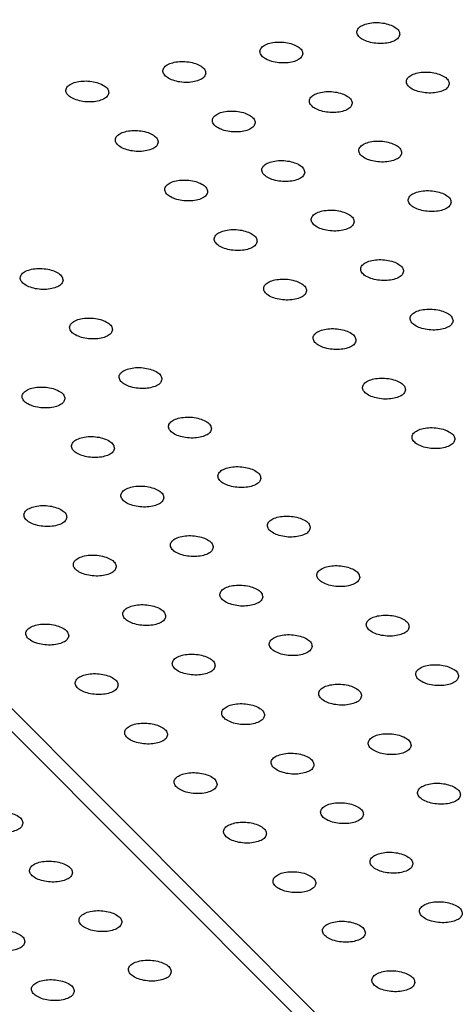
# Model space of a CAD drawing. Header units: inches. Extents: x 155 to 996, y 103 to 697.
# Tile 13 of 81: x 360 to 371, y 354 to 377. Entities that reach past the tile are written whole.
import ezdxf

# ---------------------------------------------------------------- set-up
doc = ezdxf.new("R2010")
doc.units = ezdxf.units.IN

# ---------------------------------------------------------------- blocks, each defined once
blk = doc.blocks.new('E8021-26512__5', base_point=(292.451, 341.761))
at = {"color": 7, "linetype": 'Continuous'}
blk.add_line((366.955, 353.539), (319.075, 401.465), dxfattribs=at)
for points in [[(360.568, 358.06), (360.563, 358.09), (360.55, 358.158), (360.454, 358.233), (360.327, 358.292), (360.168, 358.329), (360, 358.339), (359.839, 358.322), (359.703, 358.28), (359.605, 358.216), (359.558, 358.122), (359.593, 358.024), (359.683, 357.948), (359.812, 357.889), (359.97, 357.853), (360.138, 357.843), (360.3, 357.859), (360.433, 357.902), (360.538, 357.965), (360.559, 358.031), (360.568, 358.06)], [(361.72, 356.907), (361.714, 356.937), (361.702, 357.005), (361.605, 357.081), (361.478, 357.139), (361.32, 357.176), (361.151, 357.186), (360.99, 357.17), (360.855, 357.127), (360.756, 357.063), (360.709, 356.97), (360.744, 356.871), (360.835, 356.796), (360.964, 356.737), (361.121, 356.7), (361.29, 356.69), (361.452, 356.707), (361.585, 356.749), (361.69, 356.813), (361.711, 356.878), (361.72, 356.907)], [(362.872, 355.755), (362.866, 355.784), (362.853, 355.852), (362.757, 355.928), (362.63, 355.987), (362.472, 356.023), (362.303, 356.034), (362.142, 356.017), (362.007, 355.974), (361.908, 355.91), (361.861, 355.817), (361.896, 355.718), (361.986, 355.643), (362.115, 355.584), (362.273, 355.547), (362.442, 355.537), (362.603, 355.554), (362.737, 355.597), (362.841, 355.66), (362.862, 355.726), (362.872, 355.755)], [(360.612, 355.301), (360.606, 355.331), (360.593, 355.399), (360.497, 355.475), (360.37, 355.533), (360.212, 355.57), (360.043, 355.58), (359.882, 355.564), (359.747, 355.521), (359.648, 355.457), (359.601, 355.364), (359.636, 355.265), (359.727, 355.19), (359.856, 355.131), (360.013, 355.094), (360.182, 355.084), (360.344, 355.1), (360.477, 355.143), (360.582, 355.207), (360.603, 355.272), (360.612, 355.301)], [(364.023, 354.602), (364.018, 354.631), (364.005, 354.699), (363.909, 354.775), (363.782, 354.834), (363.623, 354.87), (363.455, 354.881), (363.294, 354.864), (363.158, 354.821), (363.06, 354.758), (363.013, 354.664), (363.048, 354.565), (363.138, 354.49), (363.267, 354.431), (363.425, 354.395), (363.593, 354.384), (363.755, 354.401), (363.888, 354.444), (363.993, 354.507), (364.014, 354.573), (364.023, 354.602)], [(361.763, 354.148), (361.758, 354.178), (361.745, 354.246), (361.649, 354.322), (361.522, 354.381), (361.364, 354.417), (361.195, 354.428), (361.034, 354.411), (360.899, 354.368), (360.8, 354.304), (360.753, 354.211), (360.788, 354.112), (360.878, 354.037), (361.007, 353.978), (361.165, 353.941), (361.334, 353.931), (361.495, 353.948), (361.628, 353.991), (361.733, 354.054), (361.754, 354.12), (361.763, 354.148)]]:
    blk.add_open_spline(points, degree=3, knots=[0, 0, 0, 0, 0.088201, 0.201564, 0.345167, 0.510862, 0.68451, 0.850206, 0.993808, 1.107172, 1.195372, 1.283573, 1.396937, 1.540539, 1.706235, 1.879883, 2.045578, 2.189181, 2.302544, 2.390745, 2.390745, 2.390745, 2.390745], dxfattribs=at)
blk = doc.blocks.new('E8021-66412_MUXIP01', base_point=(292.451, 341.761))
blk.add_blockref('E8021-26512__5', (292.451, 341.761))
blk = doc.blocks.new('E8021-26512__11', base_point=(315.146, 346.293))
at = {"color": 7, "linetype": 'Continuous'}
blk.add_line((319.325, 401.749), (367.595, 353.434), dxfattribs=at)
for points in [[(369.346, 376.426), (369.34, 376.456), (369.328, 376.524), (369.231, 376.599), (369.105, 376.658), (368.946, 376.695), (368.778, 376.705), (368.616, 376.688), (368.481, 376.646), (368.382, 376.582), (368.335, 376.488), (368.37, 376.39), (368.461, 376.314), (368.59, 376.255), (368.748, 376.219), (368.916, 376.209), (369.078, 376.225), (369.211, 376.268), (369.316, 376.331), (369.337, 376.397), (369.346, 376.426)], [(367.086, 375.973), (367.081, 376.002), (367.068, 376.07), (366.972, 376.146), (366.845, 376.205), (366.686, 376.241), (366.518, 376.252), (366.357, 376.235), (366.221, 376.192), (366.122, 376.129), (366.076, 376.035), (366.111, 375.936), (366.201, 375.861), (366.33, 375.802), (366.488, 375.766), (366.656, 375.755), (366.818, 375.772), (366.951, 375.815), (367.056, 375.878), (367.077, 375.944), (367.086, 375.973)], [(364.826, 375.519), (364.821, 375.549), (364.808, 375.617), (364.712, 375.693), (364.585, 375.752), (364.426, 375.788), (364.258, 375.799), (364.097, 375.782), (363.962, 375.739), (363.863, 375.675), (363.816, 375.582), (363.851, 375.483), (363.941, 375.408), (364.07, 375.349), (364.228, 375.312), (364.396, 375.302), (364.558, 375.319), (364.691, 375.362), (364.796, 375.425), (364.817, 375.491), (364.826, 375.519)], [(370.498, 375.273), (370.492, 375.303), (370.479, 375.371), (370.383, 375.447), (370.256, 375.505), (370.098, 375.542), (369.929, 375.552), (369.768, 375.536), (369.633, 375.493), (369.534, 375.429), (369.487, 375.336), (369.522, 375.237), (369.612, 375.162), (369.741, 375.103), (369.899, 375.066), (370.068, 375.056), (370.229, 375.072), (370.363, 375.115), (370.467, 375.179), (370.488, 375.244), (370.498, 375.273)], [(362.567, 375.066), (362.561, 375.096), (362.548, 375.164), (362.452, 375.239), (362.325, 375.298), (362.167, 375.335), (361.998, 375.345), (361.837, 375.328), (361.702, 375.286), (361.603, 375.222), (361.556, 375.129), (361.591, 375.03), (361.681, 374.955), (361.81, 374.896), (361.968, 374.859), (362.137, 374.849), (362.299, 374.865), (362.432, 374.908), (362.536, 374.972), (362.557, 375.037), (362.567, 375.066)], [(368.238, 374.82), (368.232, 374.85), (368.22, 374.918), (368.123, 374.993), (367.996, 375.052), (367.838, 375.089), (367.669, 375.099), (367.508, 375.082), (367.373, 375.04), (367.274, 374.976), (367.227, 374.882), (367.262, 374.784), (367.353, 374.708), (367.482, 374.649), (367.639, 374.613), (367.808, 374.602), (367.97, 374.619), (368.103, 374.662), (368.208, 374.725), (368.229, 374.791), (368.238, 374.82)], [(365.978, 374.367), (365.972, 374.396), (365.96, 374.464), (365.863, 374.54), (365.737, 374.599), (365.578, 374.635), (365.41, 374.646), (365.249, 374.629), (365.113, 374.586), (365.014, 374.523), (364.967, 374.429), (365.003, 374.33), (365.093, 374.255), (365.222, 374.196), (365.38, 374.16), (365.548, 374.149), (365.71, 374.166), (365.843, 374.209), (365.948, 374.272), (365.969, 374.338), (365.978, 374.367)], [(363.718, 373.913), (363.713, 373.943), (363.7, 374.011), (363.604, 374.087), (363.477, 374.146), (363.318, 374.182), (363.15, 374.192), (362.989, 374.176), (362.853, 374.133), (362.755, 374.069), (362.708, 373.976), (362.743, 373.877), (362.833, 373.802), (362.962, 373.743), (363.12, 373.706), (363.288, 373.696), (363.45, 373.713), (363.583, 373.755), (363.688, 373.819), (363.709, 373.885), (363.718, 373.913)], [(369.389, 373.667), (369.384, 373.697), (369.371, 373.765), (369.275, 373.841), (369.148, 373.899), (368.99, 373.936), (368.821, 373.946), (368.66, 373.93), (368.525, 373.887), (368.426, 373.823), (368.379, 373.73), (368.414, 373.631), (368.504, 373.556), (368.633, 373.497), (368.791, 373.46), (368.96, 373.45), (369.121, 373.466), (369.254, 373.509), (369.359, 373.573), (369.38, 373.638), (369.389, 373.667)], [(367.13, 373.214), (367.124, 373.244), (367.111, 373.312), (367.015, 373.387), (366.888, 373.446), (366.73, 373.483), (366.561, 373.493), (366.4, 373.476), (366.265, 373.434), (366.166, 373.37), (366.119, 373.276), (366.154, 373.178), (366.244, 373.102), (366.373, 373.043), (366.531, 373.007), (366.7, 372.996), (366.862, 373.013), (366.995, 373.056), (367.1, 373.119), (367.121, 373.185), (367.13, 373.214)], [(364.87, 372.761), (364.864, 372.79), (364.852, 372.858), (364.755, 372.934), (364.629, 372.993), (364.47, 373.029), (364.302, 373.04), (364.14, 373.023), (364.005, 372.98), (363.906, 372.917), (363.859, 372.823), (363.894, 372.724), (363.985, 372.649), (364.114, 372.59), (364.272, 372.554), (364.44, 372.543), (364.602, 372.56), (364.735, 372.603), (364.84, 372.666), (364.861, 372.732), (364.87, 372.761)], [(370.541, 372.514), (370.536, 372.544), (370.523, 372.612), (370.427, 372.688), (370.3, 372.747), (370.141, 372.783), (369.973, 372.794), (369.812, 372.777), (369.676, 372.734), (369.577, 372.67), (369.531, 372.577), (369.566, 372.478), (369.656, 372.403), (369.785, 372.344), (369.943, 372.307), (370.111, 372.297), (370.273, 372.314), (370.406, 372.357), (370.511, 372.42), (370.532, 372.486), (370.541, 372.514)], [(368.281, 372.061), (368.276, 372.091), (368.263, 372.159), (368.167, 372.234), (368.04, 372.293), (367.881, 372.33), (367.713, 372.34), (367.552, 372.323), (367.417, 372.281), (367.318, 372.217), (367.271, 372.124), (367.306, 372.025), (367.396, 371.95), (367.525, 371.891), (367.683, 371.854), (367.851, 371.844), (368.013, 371.86), (368.146, 371.903), (368.251, 371.967), (368.272, 372.032), (368.281, 372.061)], [(366.022, 371.608), (366.016, 371.638), (366.003, 371.705), (365.907, 371.781), (365.78, 371.84), (365.622, 371.877), (365.453, 371.887), (365.292, 371.87), (365.157, 371.827), (365.058, 371.764), (365.011, 371.67), (365.046, 371.572), (365.136, 371.496), (365.265, 371.437), (365.423, 371.401), (365.592, 371.39), (365.754, 371.407), (365.887, 371.45), (365.991, 371.513), (366.012, 371.579), (366.022, 371.608)], [(369.433, 370.908), (369.427, 370.938), (369.415, 371.006), (369.318, 371.082), (369.192, 371.141), (369.033, 371.177), (368.865, 371.187), (368.704, 371.171), (368.568, 371.128), (368.469, 371.064), (368.422, 370.971), (368.458, 370.872), (368.548, 370.797), (368.677, 370.738), (368.835, 370.701), (369.003, 370.691), (369.165, 370.708), (369.298, 370.75), (369.403, 370.814), (369.424, 370.88), (369.433, 370.908)], [(361.502, 370.701), (361.496, 370.731), (361.484, 370.799), (361.387, 370.875), (361.261, 370.934), (361.102, 370.97), (360.934, 370.98), (360.773, 370.964), (360.637, 370.921), (360.538, 370.857), (360.491, 370.764), (360.527, 370.665), (360.617, 370.59), (360.746, 370.531), (360.904, 370.494), (361.072, 370.484), (361.234, 370.501), (361.367, 370.543), (361.472, 370.607), (361.493, 370.673), (361.502, 370.701)], [(367.173, 370.455), (367.168, 370.485), (367.155, 370.553), (367.059, 370.628), (366.932, 370.687), (366.773, 370.724), (366.605, 370.734), (366.444, 370.717), (366.308, 370.675), (366.21, 370.611), (366.163, 370.517), (366.198, 370.419), (366.288, 370.343), (366.417, 370.284), (366.575, 370.248), (366.743, 370.238), (366.905, 370.254), (367.038, 370.297), (367.143, 370.361), (367.164, 370.426), (367.173, 370.455)], [(370.585, 369.756), (370.579, 369.785), (370.566, 369.853), (370.47, 369.929), (370.343, 369.988), (370.185, 370.024), (370.016, 370.035), (369.855, 370.018), (369.72, 369.975), (369.621, 369.912), (369.574, 369.818), (369.609, 369.719), (369.699, 369.644), (369.828, 369.585), (369.986, 369.549), (370.155, 369.538), (370.317, 369.555), (370.45, 369.598), (370.555, 369.661), (370.576, 369.727), (370.585, 369.756)], [(362.654, 369.549), (362.648, 369.578), (362.635, 369.646), (362.539, 369.722), (362.412, 369.781), (362.254, 369.817), (362.085, 369.828), (361.924, 369.811), (361.789, 369.768), (361.69, 369.704), (361.643, 369.611), (361.678, 369.512), (361.768, 369.437), (361.898, 369.378), (362.055, 369.341), (362.224, 369.331), (362.386, 369.348), (362.519, 369.391), (362.624, 369.454), (362.645, 369.52), (362.654, 369.549)], [(368.325, 369.302), (368.319, 369.332), (368.307, 369.4), (368.21, 369.476), (368.084, 369.535), (367.925, 369.571), (367.757, 369.581), (367.595, 369.565), (367.46, 369.522), (367.361, 369.458), (367.314, 369.365), (367.349, 369.266), (367.44, 369.191), (367.569, 369.132), (367.727, 369.095), (367.895, 369.085), (368.057, 369.102), (368.19, 369.144), (368.295, 369.208), (368.316, 369.274), (368.325, 369.302)], [(363.805, 368.396), (363.8, 368.425), (363.787, 368.493), (363.691, 368.569), (363.564, 368.628), (363.405, 368.664), (363.237, 368.675), (363.076, 368.658), (362.941, 368.615), (362.842, 368.552), (362.795, 368.458), (362.83, 368.359), (362.92, 368.284), (363.049, 368.225), (363.207, 368.189), (363.375, 368.178), (363.537, 368.195), (363.67, 368.238), (363.775, 368.301), (363.796, 368.367), (363.805, 368.396)], [(369.477, 368.15), (369.471, 368.179), (369.458, 368.247), (369.362, 368.323), (369.235, 368.382), (369.077, 368.418), (368.908, 368.429), (368.747, 368.412), (368.612, 368.369), (368.513, 368.306), (368.466, 368.212), (368.501, 368.113), (368.591, 368.038), (368.72, 367.979), (368.878, 367.942), (369.047, 367.932), (369.209, 367.949), (369.342, 367.992), (369.446, 368.055), (369.467, 368.121), (369.477, 368.15)], [(361.546, 367.943), (361.54, 367.972), (361.527, 368.04), (361.431, 368.116), (361.304, 368.175), (361.146, 368.211), (360.977, 368.222), (360.816, 368.205), (360.681, 368.162), (360.582, 368.098), (360.535, 368.005), (360.57, 367.906), (360.66, 367.831), (360.789, 367.772), (360.947, 367.735), (361.116, 367.725), (361.278, 367.742), (361.411, 367.785), (361.516, 367.848), (361.536, 367.914), (361.546, 367.943)], [(364.957, 367.243), (364.951, 367.273), (364.939, 367.341), (364.842, 367.416), (364.716, 367.475), (364.557, 367.512), (364.389, 367.522), (364.228, 367.505), (364.092, 367.463), (363.993, 367.399), (363.946, 367.305), (363.982, 367.207), (364.072, 367.131), (364.201, 367.072), (364.359, 367.036), (364.527, 367.026), (364.689, 367.042), (364.822, 367.085), (364.927, 367.148), (364.948, 367.214), (364.957, 367.243)], [(370.628, 366.997), (370.623, 367.027), (370.61, 367.094), (370.514, 367.17), (370.387, 367.229), (370.228, 367.266), (370.06, 367.276), (369.899, 367.259), (369.763, 367.216), (369.665, 367.153), (369.618, 367.059), (369.653, 366.961), (369.743, 366.885), (369.872, 366.826), (370.03, 366.79), (370.198, 366.779), (370.36, 366.796), (370.493, 366.839), (370.598, 366.902), (370.619, 366.968), (370.628, 366.997)], [(362.697, 366.79), (362.692, 366.819), (362.679, 366.887), (362.583, 366.963), (362.456, 367.022), (362.297, 367.058), (362.129, 367.069), (361.968, 367.052), (361.832, 367.009), (361.734, 366.946), (361.687, 366.852), (361.722, 366.753), (361.812, 366.678), (361.941, 366.619), (362.099, 366.583), (362.267, 366.572), (362.429, 366.589), (362.562, 366.632), (362.667, 366.695), (362.688, 366.761), (362.697, 366.79)], [(366.109, 366.09), (366.103, 366.12), (366.09, 366.188), (365.994, 366.264), (365.867, 366.322), (365.709, 366.359), (365.54, 366.369), (365.379, 366.353), (365.244, 366.31), (365.145, 366.246), (365.098, 366.153), (365.133, 366.054), (365.223, 365.979), (365.353, 365.92), (365.51, 365.883), (365.679, 365.873), (365.841, 365.889), (365.974, 365.932), (366.079, 365.996), (366.1, 366.061), (366.109, 366.09)], [(363.849, 365.637), (363.843, 365.667), (363.831, 365.735), (363.734, 365.81), (363.608, 365.869), (363.449, 365.906), (363.281, 365.916), (363.119, 365.899), (362.984, 365.857), (362.885, 365.793), (362.838, 365.699), (362.873, 365.601), (362.964, 365.525), (363.093, 365.466), (363.251, 365.43), (363.419, 365.419), (363.581, 365.436), (363.714, 365.479), (363.819, 365.542), (363.84, 365.608), (363.849, 365.637)], [(361.589, 365.184), (361.584, 365.213), (361.571, 365.281), (361.475, 365.357), (361.348, 365.416), (361.189, 365.452), (361.021, 365.463), (360.86, 365.446), (360.724, 365.403), (360.626, 365.34), (360.579, 365.246), (360.614, 365.147), (360.704, 365.072), (360.833, 365.013), (360.991, 364.977), (361.159, 364.966), (361.321, 364.983), (361.454, 365.026), (361.559, 365.089), (361.58, 365.155), (361.589, 365.184)], [(367.26, 364.938), (367.255, 364.967), (367.242, 365.035), (367.146, 365.111), (367.019, 365.17), (366.86, 365.206), (366.692, 365.217), (366.531, 365.2), (366.396, 365.157), (366.297, 365.093), (366.25, 365), (366.285, 364.901), (366.375, 364.826), (366.504, 364.767), (366.662, 364.73), (366.83, 364.72), (366.992, 364.737), (367.125, 364.78), (367.23, 364.843), (367.251, 364.909), (367.26, 364.938)], [(365.001, 364.484), (364.995, 364.514), (364.982, 364.582), (364.886, 364.658), (364.759, 364.716), (364.601, 364.753), (364.432, 364.763), (364.271, 364.747), (364.136, 364.704), (364.037, 364.64), (363.99, 364.547), (364.025, 364.448), (364.115, 364.373), (364.244, 364.314), (364.402, 364.277), (364.571, 364.267), (364.733, 364.283), (364.866, 364.326), (364.971, 364.39), (364.991, 364.455), (365.001, 364.484)], [(362.741, 364.031), (362.735, 364.061), (362.723, 364.129), (362.626, 364.204), (362.499, 364.263), (362.341, 364.3), (362.172, 364.31), (362.011, 364.293), (361.876, 364.251), (361.777, 364.187), (361.73, 364.093), (361.765, 363.995), (361.856, 363.919), (361.985, 363.86), (362.142, 363.824), (362.311, 363.813), (362.473, 363.83), (362.606, 363.873), (362.711, 363.936), (362.732, 364.002), (362.741, 364.031)], [(368.412, 363.785), (368.406, 363.814), (368.394, 363.882), (368.297, 363.958), (368.171, 364.017), (368.012, 364.053), (367.844, 364.064), (367.683, 364.047), (367.547, 364.004), (367.448, 363.941), (367.401, 363.847), (367.437, 363.748), (367.527, 363.673), (367.656, 363.614), (367.814, 363.578), (367.982, 363.567), (368.144, 363.584), (368.277, 363.627), (368.382, 363.69), (368.403, 363.756), (368.412, 363.785)], [(366.152, 363.331), (366.147, 363.361), (366.134, 363.429), (366.038, 363.505), (365.911, 363.564), (365.752, 363.6), (365.584, 363.611), (365.423, 363.594), (365.287, 363.551), (365.189, 363.487), (365.142, 363.394), (365.177, 363.295), (365.267, 363.22), (365.396, 363.161), (365.554, 363.124), (365.722, 363.114), (365.884, 363.131), (366.017, 363.174), (366.122, 363.237), (366.143, 363.303), (366.152, 363.331)], [(363.892, 362.878), (363.887, 362.908), (363.874, 362.976), (363.778, 363.052), (363.651, 363.11), (363.493, 363.147), (363.324, 363.157), (363.163, 363.14), (363.028, 363.098), (362.929, 363.034), (362.882, 362.941), (362.917, 362.842), (363.007, 362.767), (363.136, 362.708), (363.294, 362.671), (363.463, 362.661), (363.624, 362.677), (363.757, 362.72), (363.862, 362.784), (363.883, 362.849), (363.892, 362.878)], [(369.564, 362.632), (369.558, 362.662), (369.545, 362.73), (369.449, 362.805), (369.322, 362.864), (369.164, 362.901), (368.995, 362.911), (368.834, 362.894), (368.699, 362.852), (368.6, 362.788), (368.553, 362.694), (368.588, 362.596), (368.678, 362.52), (368.808, 362.461), (368.965, 362.425), (369.134, 362.414), (369.296, 362.431), (369.429, 362.474), (369.534, 362.537), (369.555, 362.603), (369.564, 362.632)], [(361.633, 362.425), (361.627, 362.455), (361.614, 362.522), (361.518, 362.598), (361.391, 362.657), (361.233, 362.694), (361.064, 362.704), (360.903, 362.687), (360.768, 362.644), (360.669, 362.581), (360.622, 362.487), (360.657, 362.389), (360.747, 362.313), (360.877, 362.254), (361.034, 362.218), (361.203, 362.207), (361.365, 362.224), (361.498, 362.267), (361.603, 362.33), (361.624, 362.396), (361.633, 362.425)], [(367.304, 362.179), (367.298, 362.208), (367.286, 362.276), (367.189, 362.352), (367.063, 362.411), (366.904, 362.447), (366.736, 362.458), (366.574, 362.441), (366.439, 362.398), (366.34, 362.335), (366.293, 362.241), (366.328, 362.142), (366.419, 362.067), (366.548, 362.008), (366.706, 361.972), (366.874, 361.961), (367.036, 361.978), (367.169, 362.021), (367.274, 362.084), (367.295, 362.15), (367.304, 362.179)], [(365.044, 361.725), (365.039, 361.755), (365.026, 361.823), (364.93, 361.899), (364.803, 361.958), (364.644, 361.994), (364.476, 362.005), (364.315, 361.988), (364.179, 361.945), (364.081, 361.881), (364.034, 361.788), (364.069, 361.689), (364.159, 361.614), (364.288, 361.555), (364.446, 361.518), (364.614, 361.508), (364.776, 361.525), (364.909, 361.567), (365.014, 361.631), (365.035, 361.697), (365.044, 361.725)], [(370.715, 361.479), (370.71, 361.509), (370.697, 361.577), (370.601, 361.653), (370.474, 361.711), (370.315, 361.748), (370.147, 361.758), (369.986, 361.742), (369.851, 361.699), (369.752, 361.635), (369.705, 361.542), (369.74, 361.443), (369.83, 361.368), (369.959, 361.309), (370.117, 361.272), (370.285, 361.262), (370.447, 361.278), (370.58, 361.321), (370.685, 361.385), (370.706, 361.45), (370.715, 361.479)], [(362.784, 361.272), (362.779, 361.302), (362.766, 361.37), (362.67, 361.445), (362.543, 361.504), (362.385, 361.541), (362.216, 361.551), (362.055, 361.534), (361.92, 361.492), (361.821, 361.428), (361.774, 361.334), (361.809, 361.236), (361.899, 361.16), (362.028, 361.101), (362.186, 361.065), (362.355, 361.055), (362.516, 361.071), (362.649, 361.114), (362.754, 361.178), (362.775, 361.243), (362.784, 361.272)], [(368.456, 361.026), (368.45, 361.056), (368.437, 361.124), (368.341, 361.199), (368.214, 361.258), (368.056, 361.295), (367.887, 361.305), (367.726, 361.288), (367.591, 361.246), (367.492, 361.182), (367.445, 361.088), (367.48, 360.99), (367.57, 360.914), (367.699, 360.855), (367.857, 360.819), (368.026, 360.808), (368.188, 360.825), (368.321, 360.868), (368.425, 360.931), (368.446, 360.997), (368.456, 361.026)], [(366.196, 360.573), (366.19, 360.602), (366.178, 360.67), (366.081, 360.746), (365.954, 360.805), (365.796, 360.841), (365.627, 360.852), (365.466, 360.835), (365.331, 360.792), (365.232, 360.729), (365.185, 360.635), (365.22, 360.536), (365.311, 360.461), (365.44, 360.402), (365.597, 360.366), (365.766, 360.355), (365.928, 360.372), (366.061, 360.415), (366.166, 360.478), (366.187, 360.544), (366.196, 360.573)], [(363.936, 360.119), (363.93, 360.149), (363.918, 360.217), (363.821, 360.293), (363.695, 360.352), (363.536, 360.388), (363.368, 360.398), (363.207, 360.382), (363.071, 360.339), (362.972, 360.275), (362.925, 360.182), (362.961, 360.083), (363.051, 360.008), (363.18, 359.949), (363.338, 359.912), (363.506, 359.902), (363.668, 359.919), (363.801, 359.961), (363.906, 360.025), (363.927, 360.091), (363.936, 360.119)], [(369.607, 359.873), (369.602, 359.903), (369.589, 359.971), (369.493, 360.047), (369.366, 360.105), (369.207, 360.142), (369.039, 360.152), (368.878, 360.135), (368.742, 360.093), (368.644, 360.029), (368.597, 359.936), (368.632, 359.837), (368.722, 359.762), (368.851, 359.703), (369.009, 359.666), (369.177, 359.656), (369.339, 359.672), (369.472, 359.715), (369.577, 359.779), (369.598, 359.844), (369.607, 359.873)], [(367.347, 359.42), (367.342, 359.45), (367.329, 359.517), (367.233, 359.593), (367.106, 359.652), (366.948, 359.689), (366.779, 359.699), (366.618, 359.682), (366.483, 359.639), (366.384, 359.576), (366.337, 359.482), (366.372, 359.384), (366.462, 359.308), (366.591, 359.249), (366.749, 359.213), (366.918, 359.202), (367.079, 359.219), (367.212, 359.262), (367.317, 359.325), (367.338, 359.391), (367.347, 359.42)], [(365.088, 358.967), (365.082, 358.996), (365.069, 359.064), (364.973, 359.14), (364.846, 359.199), (364.688, 359.235), (364.519, 359.246), (364.358, 359.229), (364.223, 359.186), (364.124, 359.123), (364.077, 359.029), (364.112, 358.93), (364.202, 358.855), (364.332, 358.796), (364.489, 358.759), (364.658, 358.749), (364.82, 358.766), (364.953, 358.809), (365.058, 358.872), (365.079, 358.938), (365.088, 358.967)], [(370.759, 358.72), (370.753, 358.75), (370.741, 358.818), (370.644, 358.894), (370.518, 358.953), (370.359, 358.989), (370.191, 359), (370.029, 358.983), (369.894, 358.94), (369.795, 358.876), (369.748, 358.783), (369.783, 358.684), (369.874, 358.609), (370.003, 358.55), (370.161, 358.513), (370.329, 358.503), (370.491, 358.52), (370.624, 358.562), (370.729, 358.626), (370.75, 358.692), (370.759, 358.72)], [(368.499, 358.267), (368.494, 358.297), (368.481, 358.365), (368.385, 358.44), (368.258, 358.499), (368.099, 358.536), (367.931, 358.546), (367.77, 358.529), (367.634, 358.487), (367.536, 358.423), (367.489, 358.329), (367.524, 358.231), (367.614, 358.155), (367.743, 358.096), (367.901, 358.06), (368.069, 358.05), (368.231, 358.066), (368.364, 358.109), (368.469, 358.173), (368.49, 358.238), (368.499, 358.267)], [(366.239, 357.814), (366.234, 357.844), (366.221, 357.911), (366.125, 357.987), (365.998, 358.046), (365.84, 358.083), (365.671, 358.093), (365.51, 358.076), (365.375, 358.033), (365.276, 357.97), (365.229, 357.876), (365.264, 357.778), (365.354, 357.702), (365.483, 357.643), (365.641, 357.607), (365.81, 357.596), (365.971, 357.613), (366.104, 357.656), (366.209, 357.719), (366.23, 357.785), (366.239, 357.814)], [(369.651, 357.114), (369.645, 357.144), (369.633, 357.212), (369.536, 357.288), (369.409, 357.347), (369.251, 357.383), (369.082, 357.393), (368.921, 357.377), (368.786, 357.334), (368.687, 357.27), (368.64, 357.177), (368.675, 357.078), (368.766, 357.003), (368.895, 356.944), (369.052, 356.907), (369.221, 356.897), (369.383, 356.914), (369.516, 356.956), (369.621, 357.02), (369.642, 357.086), (369.651, 357.114)], [(367.391, 356.661), (367.385, 356.691), (367.373, 356.759), (367.276, 356.834), (367.15, 356.893), (366.991, 356.93), (366.823, 356.94), (366.662, 356.923), (366.526, 356.881), (366.427, 356.817), (366.38, 356.723), (366.416, 356.625), (366.506, 356.549), (366.635, 356.49), (366.793, 356.454), (366.961, 356.444), (367.123, 356.46), (367.256, 356.503), (367.361, 356.566), (367.382, 356.632), (367.391, 356.661)], [(370.802, 355.962), (370.797, 355.991), (370.784, 356.059), (370.688, 356.135), (370.561, 356.194), (370.403, 356.23), (370.234, 356.241), (370.073, 356.224), (369.938, 356.181), (369.839, 356.118), (369.792, 356.024), (369.827, 355.925), (369.917, 355.85), (370.046, 355.791), (370.204, 355.754), (370.373, 355.744), (370.534, 355.761), (370.667, 355.804), (370.772, 355.867), (370.793, 355.933), (370.802, 355.962)], [(368.543, 355.508), (368.537, 355.538), (368.524, 355.606), (368.428, 355.682), (368.301, 355.741), (368.143, 355.777), (367.974, 355.787), (367.813, 355.771), (367.678, 355.728), (367.579, 355.664), (367.532, 355.571), (367.567, 355.472), (367.657, 355.397), (367.787, 355.338), (367.944, 355.301), (368.113, 355.291), (368.275, 355.308), (368.408, 355.35), (368.513, 355.414), (368.534, 355.48), (368.543, 355.508)], [(369.694, 354.356), (369.689, 354.385), (369.676, 354.453), (369.58, 354.529), (369.453, 354.588), (369.295, 354.624), (369.126, 354.635), (368.965, 354.618), (368.83, 354.575), (368.731, 354.511), (368.684, 354.418), (368.719, 354.319), (368.809, 354.244), (368.938, 354.185), (369.096, 354.148), (369.265, 354.138), (369.426, 354.155), (369.559, 354.198), (369.664, 354.261), (369.685, 354.327), (369.694, 354.356)]]:
    blk.add_open_spline(points, degree=3, knots=[0, 0, 0, 0, 0.088201, 0.201564, 0.345167, 0.510862, 0.68451, 0.850206, 0.993808, 1.107172, 1.195372, 1.283573, 1.396937, 1.540539, 1.706235, 1.879883, 2.045578, 2.189181, 2.302544, 2.390745, 2.390745, 2.390745, 2.390745], dxfattribs=at)
blk = doc.blocks.new('E8021-66412_MUXIP01_1', base_point=(315.146, 346.293))
blk.add_blockref('E8021-26512__11', (315.146, 346.293))
blk = doc.blocks.new('E8021-96540__50', base_point=(199.013, 250.256))
for name, p in [('E8021-66412_MUXIP01_1', (315.146, 346.293)), ('E8021-66412_MUXIP01', (292.451, 341.761))]:
    blk.add_blockref(name, p)
blk = doc.blocks.new('Gen1', base_point=(572.3, 417.2))
blk.add_blockref('E8021-96540__50', (199.013, 250.256))

msp = doc.modelspace()

# ---------------------------------------------------------------- block references
msp.add_blockref('Gen1', (572.3, 417.2))

doc.saveas('drawing.dxf')
